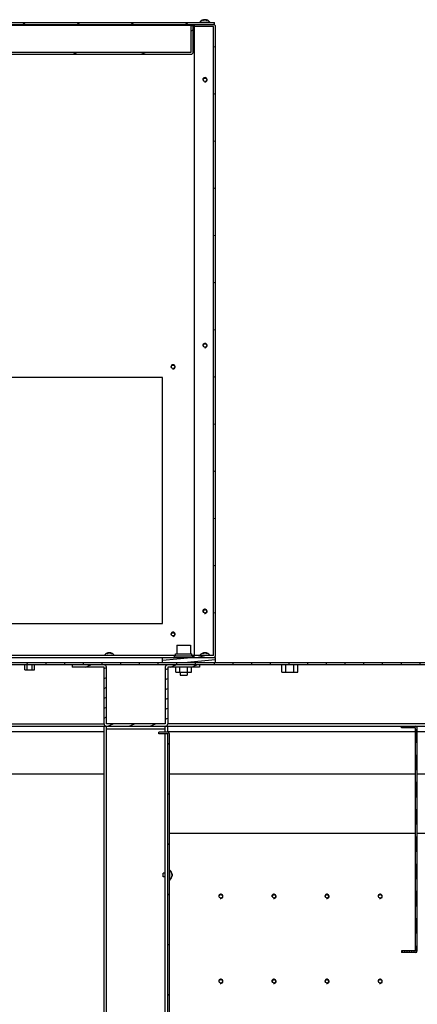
# Model space of a CAD drawing. Header units: millimetres. Extents: x 0 to 8390, y -1 to 5930.
# Tile 14 of 65: x 1420 to 1795, y 2041 to 2967. Entities that reach past the tile are written whole.
import ezdxf

# ---------------------------------------------------------------- set-up
doc = ezdxf.new("R2010")
doc.units = ezdxf.units.MM
doc.header["$LTSCALE"] = 462.55
doc.layers.get('0').update_dxf_attribs({"linetype": 'CONTINUOUS'})
for name, color, linetype in [('02___PRT_ALL_AXES', 7, 'CONTINUOUS'), ('7_ALL_FEATURES', 7, 'CONTINUOUS'), ('ALL_AXIS', 7, 'CONTINUOUS'), ('ALL_COSM_SKETCH', 7, 'CONTINUOUS')]:
    doc.layers.add(name, color=color, linetype=linetype)

msp = doc.modelspace()

# ---------------------------------------------------------------- hatches: boundary and pattern name
at = {"linetype": 'Continuous'}
h = msp.add_hatch(dxfattribs=at)
h.set_pattern_fill('DEFAULT__80', color=2, scale=29.232263, angle=325, style=0, pattern_type=0)
h.set_pattern_definition([(325, (0, 0), (16.76694, 23.94567), [])])
edge = h.paths.add_edge_path()
edge.add_line((1200.56, 2962.84), (1200.56, 2877.84))
edge.add_arc((1202.56, 2962.84), 2, 90, 180)
edge.add_line((1202.56, 2964.84), (1603.56, 2964.84))
edge.add_line((1603.56, 2962.84), (1603.56, 2964.84))
edge.add_line((1202.56, 2962.84), (1603.56, 2962.84))
edge.add_line((1202.56, 2962.84), (1202.56, 2877.84))
edge.add_line((1202.56, 2877.84), (1200.56, 2877.84))
h = msp.add_hatch(dxfattribs=at)
h.set_pattern_fill('DEFAULT__85', color=2, scale=42.851306, angle=165, style=0, pattern_type=0)
h.set_pattern_definition([(165, (0, 0), (-11.09073, -41.3912), [])])
edge = h.paths.add_edge_path()
edge.add_line((1604.56, 2369.34), (1604.56, 2960.84))
edge.add_arc((1602.56, 2369.34), 2, 270, 360)
edge.add_line((1602.56, 2367.34), (1584.56, 2367.34))
edge.add_line((1584.56, 2367.34), (1584.56, 2369.34))
edge.add_line((1602.56, 2369.34), (1584.56, 2369.34))
edge.add_line((1602.56, 2369.34), (1602.56, 2960.84))
edge.add_line((1602.56, 2960.84), (1584.56, 2960.84))
edge.add_line((1584.56, 2962.84), (1584.56, 2960.84))
edge.add_line((1602.56, 2962.84), (1584.56, 2962.84))
edge.add_arc((1602.56, 2960.84), 2, 0, 90)
edge = h.paths.add_edge_path()
edge.add_line((1106.56, 2660.84), (1202.56, 2660.84))
edge.add_line((1106.56, 2662.84), (1106.56, 2660.84))
edge.add_line((1106.56, 2662.84), (1202.56, 2662.84))
edge.add_line((1202.56, 2662.84), (1202.56, 2660.84))
edge = h.paths.add_edge_path()
edge.add_line((1204.56, 2662.84), (1204.56, 2960.84))
edge.add_line((1202.56, 2662.84), (1204.56, 2662.84))
edge.add_line((1202.56, 2662.84), (1202.56, 2960.84))
edge.add_line((1202.56, 2960.84), (1204.56, 2960.84))
h = msp.add_hatch(dxfattribs=at)
h.set_pattern_fill('DEFAULT__84', color=2, scale=27.179811, angle=205, style=0, pattern_type=0)
h.set_pattern_definition([(205, (0, 0), (11.48668, -24.63327), [])])
edge = h.paths.add_edge_path()
edge.add_line((1207.56, 2934.84), (1581.56, 2934.84))
edge.add_arc((1207.56, 2936.84), 2, 180, 270)
edge.add_line((1205.56, 2936.84), (1205.56, 2961.84))
edge.add_line((1207.56, 2961.84), (1205.56, 2961.84))
edge.add_line((1207.56, 2936.84), (1207.56, 2961.84))
edge.add_line((1207.56, 2936.84), (1581.56, 2936.84))
edge.add_line((1581.56, 2936.84), (1581.56, 2961.84))
edge.add_line((1581.56, 2961.84), (1583.56, 2961.84))
edge.add_line((1583.56, 2936.84), (1583.56, 2961.84))
edge.add_arc((1581.56, 2936.84), 2, 270, 360)
h = msp.add_hatch(dxfattribs=at)
h.set_pattern_fill('DEFAULT__104', color=2, scale=17.008153, angle=285, style=0, pattern_type=0)
h.set_pattern_definition([(285, (0, 0), (16.42861, 4.40203), [])])
edge = h.paths.add_edge_path()
edge.add_line((1952.26, 2362.84), (1106.86, 2362.84))
edge.add_line((1952.26, 2360.54), (1952.26, 2362.84))
edge.add_line((1952.26, 2360.54), (1106.86, 2360.54))
edge.add_line((1106.86, 2360.54), (1106.86, 2307.44))
edge.add_arc((1109.16, 2307.44), 2.3, 180, 270)
edge.add_line((1109.16, 2305.14), (1154.56, 2305.14))
edge.add_line((1154.56, 2302.84), (1154.56, 2305.14))
edge.add_line((1109.16, 2302.84), (1154.56, 2302.84))
edge.add_arc((1109.16, 2307.44), 4.6, 180, 270)
edge.add_line((1104.56, 2360.54), (1104.56, 2307.44))
edge.add_arc((1106.86, 2360.54), 2.3, 90, 180)
h = msp.add_hatch(dxfattribs=at)
h.set_pattern_fill('DEFAULT__86', color=2, scale=3.861687, angle=5, style=0, pattern_type=0)
h.set_pattern_definition([(5, (0, 0), (-0.336568, 3.8469925), [])])
edge = h.paths.add_edge_path()
edge.add_line((1554.56, 2362.84), (1604.56, 2362.84))
edge.add_line((1554.56, 2362.84), (1554.56, 2367.34))
edge.add_line((1554.56, 2367.34), (1604.56, 2367.34))
edge.add_line((1604.56, 2362.84), (1604.56, 2367.34))
h = msp.add_hatch(dxfattribs=at)
h.set_pattern_fill('DEFAULT__103', color=2, scale=8.440689, angle=205, style=0, pattern_type=0)
h.set_pattern_definition([(205, (0, 0), (3.56719, -7.649862), [])])
edge = h.paths.add_edge_path()
edge.add_line((1589.56, 2358.24), (1559.56, 2358.24))
edge.add_line((1559.56, 2358.24), (1559.56, 2305.14))
edge.add_arc((1557.26, 2305.14), 2.3, 270, 360)
edge.add_line((1557.26, 2302.84), (1501.86, 2302.84))
edge.add_arc((1501.86, 2305.14), 2.3, 180, 270)
edge.add_line((1499.56, 2305.14), (1499.56, 2358.24))
edge.add_line((1499.56, 2358.24), (1469.56, 2358.24))
edge.add_line((1469.56, 2360.54), (1469.56, 2358.24))
edge.add_line((1499.56, 2360.54), (1469.56, 2360.54))
edge.add_arc((1499.56, 2358.24), 2.3, 0, 90)
edge.add_line((1501.86, 2305.14), (1501.86, 2358.24))
edge.add_line((1557.26, 2305.14), (1501.86, 2305.14))
edge.add_line((1557.26, 2358.24), (1557.26, 2305.14))
edge.add_arc((1559.56, 2358.24), 2.3, 90, 180)
edge.add_line((1589.56, 2360.54), (1559.56, 2360.54))
edge.add_line((1589.56, 2360.54), (1589.56, 2358.24))
h = msp.add_hatch(dxfattribs=at)
h.set_pattern_fill('DEFAULT__64', color=2, scale=42.811459, angle=205, style=0, pattern_type=0)
h.set_pattern_definition([(205, (0, 0), (18.0929, -38.80036), [])])
edge = h.paths.add_edge_path()
edge.add_line((1561.16, 1688.74), (1561.16, 2295.54))
edge.add_arc((1559.56, 1688.74), 1.6, 270, 360)
edge.add_line((1559.56, 1687.14), (1551.16, 1687.14))
edge.add_line((1551.16, 1688.74), (1551.16, 1687.14))
edge.add_line((1559.56, 1688.74), (1551.16, 1688.74))
edge.add_line((1559.56, 1688.74), (1559.56, 2295.54))
edge.add_line((1559.56, 2295.54), (1551.16, 2295.54))
edge.add_line((1551.16, 2295.54), (1551.16, 2297.14))
edge.add_line((1559.56, 2297.14), (1551.16, 2297.14))
edge.add_arc((1559.56, 2295.54), 1.6, 0, 90)
h = msp.add_hatch(dxfattribs=at)
h.set_pattern_fill('DEFAULT__58', color=2, scale=2.232027, angle=85, style=0, pattern_type=0)
h.set_pattern_definition([(85, (0, 0), (-2.2235338, 0.194534), [])])
edge = h.paths.add_edge_path()
edge.add_line((1792.96, 2091.44), (1792.96, 2301.24))
edge.add_line((1792.96, 2301.24), (1779.56, 2301.24))
edge.add_line((1779.56, 2301.24), (1779.56, 2302.84))
edge.add_line((1792.96, 2302.84), (1779.56, 2302.84))
edge.add_arc((1792.96, 2301.24), 1.6, 0, 90)
edge.add_line((1794.56, 2091.44), (1794.56, 2301.24))
edge.add_arc((1792.96, 2091.44), 1.6, 270, 360)
edge.add_line((1792.96, 2089.84), (1779.56, 2089.84))
edge.add_line((1779.56, 2091.44), (1779.56, 2089.84))
edge.add_line((1792.96, 2091.44), (1779.56, 2091.44))

# ---------------------------------------------------------------- linework, layer by layer
at = {"color": 7, "linetype": 'Continuous'}
for p, q in [((1202.56, 2964.84), (1603.56, 2964.84)), ((1603.56, 2962.84), (1603.56, 2964.84)), ((1202.56, 2962.84), (1603.56, 2962.84)), ((1581.56, 2936.84), (1581.56, 2961.84)), ((1581.56, 2961.84), (1583.56, 2961.84)), ((1583.56, 2936.84), (1583.56, 2961.84)), ((1584.56, 2962.84), (1584.56, 2960.84)), ((1602.56, 2960.84), (1584.56, 2960.84)), ((1602.56, 2369.34), (1602.56, 2960.84)), ((1604.56, 2369.34), (1604.56, 2960.84)), ((1207.56, 2936.84), (1581.56, 2936.84)), ((1207.56, 2934.84), (1581.56, 2934.84)), ((1566.86, 2370.94), (1582.26, 2370.94)), ((1104.56, 2362.84), (1954.56, 2362.84)), ((1554.56, 2362.84), (1554.56, 2367.34)), ((1554.56, 2367.34), (1604.56, 2367.34)), ((1584.56, 2367.34), (1584.56, 2369.34)), ((1602.56, 2369.34), (1584.56, 2369.34)), ((1604.56, 2362.84), (1604.56, 2367.34)), ((1952.26, 2360.54), (1106.86, 2360.54)), ((1424.94, 2355.84), (1424.94, 2360.54)), ((1424.94, 2355.84), (1434.17, 2355.84)), ((1427.25, 2355.84), (1427.25, 2360.54)), ((1431.87, 2355.84), (1431.87, 2360.54)), ((1434.17, 2355.84), (1434.17, 2360.54)), ((1469.56, 2360.54), (1469.56, 2358.24)), ((1499.56, 2358.24), (1469.56, 2358.24)), ((1499.56, 2305.14), (1499.56, 2358.24)), ((1501.86, 2305.14), (1501.86, 2358.24)), ((1557.26, 2358.24), (1557.26, 2305.14)), ((1559.56, 2358.24), (1559.56, 2305.14)), ((1589.56, 2358.24), (1559.56, 2358.24)), ((1567.05, 2353.74), (1567.05, 2358.24)), ((1567.05, 2353.74), (1582.06, 2353.74)), ((1570.8, 2353.74), (1570.8, 2358.24)), ((1578.31, 2353.74), (1578.31, 2358.24)), ((1582.06, 2353.74), (1582.06, 2358.24)), ((1589.56, 2360.54), (1589.56, 2358.24)), ((1667.05, 2353.74), (1667.05, 2360.54)), ((1667.05, 2353.74), (1682.06, 2353.74)), ((1670.8, 2353.74), (1670.8, 2360.54)), ((1678.31, 2353.74), (1678.31, 2360.54)), ((1682.06, 2353.74), (1682.06, 2360.54)), ((1106.86, 2302.84), (1894.52, 2302.84)), ((1109.16, 2305.14), (1499.56, 2305.14)), ((1116.16, 2297.84), (1499.56, 2297.84)), ((1499.56, 1685.14), (1499.56, 2302.84)), ((1557.26, 2305.14), (1501.86, 2305.14)), ((1501.86, 1685.14), (1501.86, 2302.84)), ((1557.26, 2300.14), (1501.86, 2300.14)), ((1551.16, 2295.54), (1551.16, 2297.14)), ((1559.56, 2297.14), (1551.16, 2297.14)), ((1557.26, 2297.14), (1557.26, 2302.84)), ((1892.22, 2305.14), (1559.56, 2305.14)), ((1559.56, 2297.14), (1559.56, 2302.84)), ((1559.56, 2297.84), (1792.96, 2297.84)), ((1779.56, 2301.24), (1779.56, 2302.84)), ((1792.96, 2301.24), (1779.56, 2301.24)), ((1792.96, 2091.44), (1792.96, 2301.24)), ((1794.56, 2091.44), (1794.56, 2301.24)), ((1794.56, 2297.84), (1879.56, 2297.84)), ((1559.56, 2295.54), (1551.16, 2295.54)), ((1557.26, 1688.74), (1557.26, 2295.54)), ((1559.56, 1688.74), (1559.56, 2295.54)), ((1561.16, 1688.74), (1561.16, 2295.54)), ((1499.56, 2257.84), (1124.56, 2257.84)), ((1792.96, 2257.84), (1561.16, 2257.84)), ((1859.56, 2257.84), (1794.56, 2257.84)), ((1792.96, 2091.44), (1779.56, 2091.44)), ((1779.56, 2091.44), (1779.56, 2089.84)), ((1792.96, 2089.84), (1779.56, 2089.84))]:
    msp.add_line(p, q, dxfattribs=at)
at = {"color": 3, "linetype": 'Continuous'}
for p, q in [((1792.96, 2201.84), (1561.16, 2201.84)), ((1899.56, 2201.84), (1794.56, 2201.84))]:
    msp.add_line(p, q, dxfattribs=at)
at = {"color": 7, "linetype": 'Continuous'}
for centre, radius, start, end in [((1602.56, 2960.84), 2, 0, 90), ((1581.56, 2936.84), 2, 270, 360), ((1602.56, 2369.34), 2, 270, 360), ((1499.56, 2358.24), 2.3, 0, 90), ((1559.56, 2358.24), 2.3, 90, 180), ((1501.86, 2305.14), 2.3, 180, 270), ((1557.26, 2305.14), 2.3, 270, 360), ((1559.56, 2295.54), 1.6, 0, 90), ((1792.96, 2301.24), 1.6, 0, 90), ((1792.96, 2091.44), 1.6, 270, 360)]:
    msp.add_arc(centre, radius, start, end, dxfattribs=at)
at = {"color": 2, "linetype": 'Continuous'}
for centre in [(1594.56, 2910.84), (1594.56, 2660.84), (1564.56, 2640.84), (1594.56, 2410.84), (1564.56, 2389.34), (1609.56, 2142.84), (1659.56, 2142.84), (1709.56, 2142.84), (1759.56, 2142.84), (1609.56, 2062.84), (1659.56, 2062.84), (1709.56, 2062.84), (1759.56, 2062.84)]:
    msp.add_arc(centre, 2, 255, 195, dxfattribs=at)
at = {"layer": '02___PRT_ALL_AXES', "color": 7, "linetype": 'Continuous'}
for centre in [(1594.56, 2910.84), (1594.56, 2660.84), (1564.56, 2640.84), (1594.56, 2410.84), (1564.56, 2389.34)]:
    msp.add_circle(centre, 1.65, dxfattribs=at)
at = {"layer": '02___PRT_ALL_AXES', "color": 3, "linetype": 'Continuous'}
for centre in [(1609.56, 2142.84), (1659.56, 2142.84), (1709.56, 2142.84), (1759.56, 2142.84), (1609.56, 2062.84), (1659.56, 2062.84), (1709.56, 2062.84), (1759.56, 2062.84)]:
    msp.add_circle(centre, 1.65, dxfattribs=at)
at = {"layer": '7_ALL_FEATURES', "color": 7, "linetype": 'Continuous'}
for p, q in [((1581.56, 2961.84), (1207.56, 2961.84)), ((1583.56, 2960.84), (1584.56, 2960.84)), ((1584.56, 2960.84), (1584.56, 2369.34)), ((1554.56, 2630.84), (1154.56, 2630.84)), ((1554.56, 2399.34), (1554.56, 2630.84)), ((1154.56, 2399.34), (1554.56, 2399.34)), ((1566.86, 2369.34), (1318.35, 2369.34)), ((1319.47, 2367.34), (1554.56, 2367.34)), ((1584.56, 2369.34), (1582.26, 2369.34))]:
    msp.add_line(p, q, dxfattribs=at)
at = {"layer": 'ALL_AXIS', "color": 7, "linetype": 'Continuous'}
for p, q in [((1589.86, 2965.13), (1589.86, 2964.84)), ((1589.86, 2965.13), (1599.26, 2965.13)), ((1599.26, 2965.13), (1599.26, 2964.84)), ((1566.86, 2368.94), (1566.86, 2370.94)), ((1568.06, 2378.94), (1568.06, 2370.94)), ((1568.06, 2378.94), (1581.06, 2378.94)), ((1581.06, 2378.94), (1581.06, 2370.94)), ((1582.26, 2368.94), (1582.26, 2370.94)), ((1499.86, 2369.63), (1499.86, 2369.34)), ((1499.86, 2369.63), (1509.26, 2369.63)), ((1509.26, 2369.63), (1509.26, 2369.34)), ((1566.06, 2367.34), (1566.06, 2368.94)), ((1566.06, 2368.94), (1583.06, 2368.94)), ((1583.06, 2367.34), (1583.06, 2368.94)), ((1589.86, 2369.63), (1589.86, 2369.34)), ((1589.86, 2369.63), (1599.26, 2369.63)), ((1599.26, 2369.63), (1599.26, 2369.34)), ((1571.36, 2353.74), (1571.36, 2350.94)), ((1577.76, 2353.74), (1577.76, 2350.94)), ((1571.36, 2350.94), (1577.76, 2350.94)), ((1561.44, 2167.54), (1561.16, 2167.54)), ((1561.44, 2158.14), (1561.44, 2167.54)), ((1555.16, 2161.24), (1555.16, 2164.44)), ((1557.26, 2164.44), (1555.16, 2164.44)), ((1557.26, 2161.24), (1555.16, 2161.24)), ((1561.44, 2158.14), (1561.16, 2158.14))]:
    msp.add_line(p, q, dxfattribs=at)
for centre in [(1564.56, 2640.84), (1564.56, 2389.34)]:
    msp.add_circle(centre, 1.6, dxfattribs=at)
for centre, start, end in [((1594.56, 2961.24), 39.60193, 140.39807), ((1504.56, 2365.74), 39.60193, 140.39807), ((1594.56, 2365.74), 39.60193, 140.39807), ((1557.56, 2162.84), 309.60193, 50.39807)]:
    msp.add_arc(centre, 6.1, start, end, dxfattribs=at)
at = {"layer": 'ALL_COSM_SKETCH', "color": 7, "linetype": 'Continuous'}
for points, knots in [([(1592.56, 2966.65), (1592.59, 2966.67), (1592.64, 2966.7), (1592.7, 2966.75), (1592.75, 2966.78), (1592.77, 2966.8), (1592.8, 2966.81), (1592.83, 2966.83), (1592.88, 2966.86), (1592.92, 2966.88), (1592.95, 2966.9), (1592.98, 2966.92), (1593.01, 2966.93), (1593.05, 2966.96), (1593.11, 2966.98), (1593.15, 2967.01), (1593.18, 2967.02), (1593.2, 2967.03), (1593.22, 2967.04), (1593.25, 2967.05), (1593.3, 2967.07), (1593.36, 2967.1), (1593.41, 2967.12), (1593.44, 2967.13), (1593.46, 2967.14), (1593.5, 2967.15), (1593.54, 2967.17), (1593.58, 2967.18), (1593.62, 2967.19), (1593.64, 2967.2), (1593.67, 2967.21), (1593.72, 2967.22), (1593.8, 2967.24), (1593.86, 2967.26), (1593.89, 2967.27)], [0, 0, 0, 0, 0.0625, 0.125, 0.15625, 0.171875, 0.1875, 0.21875, 0.25, 0.28125, 0.3125, 0.328125, 0.34375, 0.375, 0.4375, 0.46875, 0.484375, 0.5, 0.515625, 0.53125, 0.5625, 0.625, 0.65625, 0.671875, 0.6875, 0.71875, 0.75, 0.78125, 0.8125, 0.828125, 0.84375, 0.875, 0.9375, 1, 1, 1, 1]), ([(1593.89, 2967.27), (1593.91, 2967.27), (1593.95, 2967.28), (1594, 2967.29), (1594.04, 2967.3), (1594.06, 2967.3), (1594.08, 2967.3), (1594.09, 2967.31), (1594.11, 2967.31), (1594.13, 2967.31), (1594.16, 2967.32), (1594.19, 2967.32), (1594.22, 2967.32), (1594.24, 2967.32), (1594.26, 2967.33), (1594.29, 2967.33), (1594.31, 2967.33), (1594.33, 2967.33), (1594.34, 2967.33), (1594.36, 2967.33), (1594.39, 2967.34), (1594.42, 2967.34), (1594.45, 2967.34), (1594.49, 2967.34), (1594.53, 2967.34), (1594.56, 2967.34)], [0, 0, 0, 0, 0.125, 0.1875, 0.25, 0.28125, 0.3125, 0.328125, 0.34375, 0.375, 0.4375, 0.46875, 0.5, 0.53125, 0.5625, 0.625, 0.65625, 0.671875, 0.6875, 0.71875, 0.75, 0.8125, 0.84375, 0.875, 1, 1, 1, 1]), ([(1594.56, 2967.34), (1594.58, 2967.34), (1594.62, 2967.34), (1594.67, 2967.34), (1594.71, 2967.34), (1594.73, 2967.34), (1594.75, 2967.34), (1594.76, 2967.33), (1594.78, 2967.33), (1594.8, 2967.33), (1594.83, 2967.33), (1594.86, 2967.33), (1594.89, 2967.32), (1594.91, 2967.32), (1594.93, 2967.32), (1594.96, 2967.31), (1594.98, 2967.31), (1595, 2967.31), (1595.01, 2967.31), (1595.03, 2967.3), (1595.06, 2967.3), (1595.09, 2967.29), (1595.12, 2967.29), (1595.16, 2967.28), (1595.2, 2967.27), (1595.22, 2967.27)], [0, 0, 0, 0, 0.125, 0.1875, 0.25, 0.28125, 0.3125, 0.328125, 0.34375, 0.375, 0.4375, 0.46875, 0.5, 0.53125, 0.5625, 0.625, 0.65625, 0.671875, 0.6875, 0.71875, 0.75, 0.8125, 0.84375, 0.875, 1, 1, 1, 1]), ([(1595.22, 2967.27), (1595.25, 2967.26), (1595.31, 2967.25), (1595.38, 2967.23), (1595.43, 2967.22), (1595.45, 2967.21), (1595.48, 2967.2), (1595.52, 2967.19), (1595.56, 2967.17), (1595.61, 2967.16), (1595.64, 2967.14), (1595.67, 2967.13), (1595.7, 2967.12), (1595.75, 2967.1), (1595.8, 2967.08), (1595.85, 2967.06), (1595.88, 2967.05), (1595.9, 2967.04), (1595.92, 2967.03), (1595.95, 2967.01), (1596, 2966.99), (1596.05, 2966.96), (1596.1, 2966.94), (1596.13, 2966.92), (1596.16, 2966.9), (1596.19, 2966.89), (1596.23, 2966.86), (1596.27, 2966.84), (1596.3, 2966.82), (1596.33, 2966.8), (1596.35, 2966.79), (1596.37, 2966.78), (1596.41, 2966.75), (1596.47, 2966.71), (1596.52, 2966.67), (1596.55, 2966.65)], [0, 0, 0, 0, 0.0625, 0.125, 0.15625, 0.171875, 0.1875, 0.21875, 0.25, 0.28125, 0.3125, 0.328125, 0.34375, 0.375, 0.4375, 0.46875, 0.484375, 0.5, 0.515625, 0.53125, 0.5625, 0.625, 0.65625, 0.671875, 0.6875, 0.71875, 0.75, 0.78125, 0.8125, 0.828125, 0.84375, 0.859375, 0.875, 0.9375, 1, 1, 1, 1]), ([(1502.56, 2371.15), (1502.59, 2371.17), (1502.64, 2371.2), (1502.7, 2371.25), (1502.75, 2371.28), (1502.77, 2371.3), (1502.8, 2371.31), (1502.83, 2371.33), (1502.88, 2371.36), (1502.92, 2371.38), (1502.95, 2371.4), (1502.98, 2371.42), (1503.01, 2371.43), (1503.05, 2371.46), (1503.11, 2371.48), (1503.15, 2371.51), (1503.18, 2371.52), (1503.2, 2371.53), (1503.22, 2371.54), (1503.25, 2371.55), (1503.3, 2371.57), (1503.36, 2371.6), (1503.41, 2371.62), (1503.44, 2371.63), (1503.46, 2371.64), (1503.5, 2371.65), (1503.54, 2371.67), (1503.58, 2371.68), (1503.62, 2371.69), (1503.64, 2371.7), (1503.67, 2371.71), (1503.72, 2371.72), (1503.8, 2371.74), (1503.86, 2371.76), (1503.89, 2371.77)], [0, 0, 0, 0, 0.0625, 0.125, 0.15625, 0.171875, 0.1875, 0.21875, 0.25, 0.28125, 0.3125, 0.328125, 0.34375, 0.375, 0.4375, 0.46875, 0.484375, 0.5, 0.515625, 0.53125, 0.5625, 0.625, 0.65625, 0.671875, 0.6875, 0.71875, 0.75, 0.78125, 0.8125, 0.828125, 0.84375, 0.875, 0.9375, 1, 1, 1, 1]), ([(1503.89, 2371.77), (1503.91, 2371.77), (1503.95, 2371.78), (1504, 2371.79), (1504.04, 2371.8), (1504.06, 2371.8), (1504.08, 2371.8), (1504.09, 2371.81), (1504.11, 2371.81), (1504.13, 2371.81), (1504.16, 2371.82), (1504.19, 2371.82), (1504.22, 2371.82), (1504.24, 2371.82), (1504.26, 2371.83), (1504.29, 2371.83), (1504.31, 2371.83), (1504.33, 2371.83), (1504.34, 2371.83), (1504.36, 2371.83), (1504.39, 2371.84), (1504.42, 2371.84), (1504.45, 2371.84), (1504.49, 2371.84), (1504.53, 2371.84), (1504.56, 2371.84)], [0, 0, 0, 0, 0.125, 0.1875, 0.25, 0.28125, 0.3125, 0.328125, 0.34375, 0.375, 0.4375, 0.46875, 0.5, 0.53125, 0.5625, 0.625, 0.65625, 0.671875, 0.6875, 0.71875, 0.75, 0.8125, 0.84375, 0.875, 1, 1, 1, 1]), ([(1504.56, 2371.84), (1504.58, 2371.84), (1504.62, 2371.84), (1504.67, 2371.84), (1504.71, 2371.84), (1504.73, 2371.84), (1504.75, 2371.84), (1504.76, 2371.83), (1504.78, 2371.83), (1504.8, 2371.83), (1504.83, 2371.83), (1504.86, 2371.83), (1504.89, 2371.82), (1504.91, 2371.82), (1504.93, 2371.82), (1504.96, 2371.81), (1504.98, 2371.81), (1505, 2371.81), (1505.01, 2371.81), (1505.03, 2371.8), (1505.06, 2371.8), (1505.09, 2371.79), (1505.12, 2371.79), (1505.16, 2371.78), (1505.2, 2371.77), (1505.22, 2371.77)], [0, 0, 0, 0, 0.125, 0.1875, 0.25, 0.28125, 0.3125, 0.328125, 0.34375, 0.375, 0.4375, 0.46875, 0.5, 0.53125, 0.5625, 0.625, 0.65625, 0.671875, 0.6875, 0.71875, 0.75, 0.8125, 0.84375, 0.875, 1, 1, 1, 1]), ([(1505.22, 2371.77), (1505.25, 2371.76), (1505.31, 2371.75), (1505.38, 2371.73), (1505.43, 2371.72), (1505.45, 2371.71), (1505.48, 2371.7), (1505.52, 2371.69), (1505.56, 2371.67), (1505.61, 2371.66), (1505.64, 2371.64), (1505.67, 2371.63), (1505.7, 2371.62), (1505.75, 2371.6), (1505.8, 2371.58), (1505.85, 2371.56), (1505.88, 2371.55), (1505.9, 2371.54), (1505.92, 2371.53), (1505.95, 2371.51), (1506, 2371.49), (1506.05, 2371.46), (1506.1, 2371.44), (1506.13, 2371.42), (1506.16, 2371.4), (1506.19, 2371.39), (1506.23, 2371.36), (1506.27, 2371.34), (1506.3, 2371.32), (1506.33, 2371.3), (1506.35, 2371.29), (1506.37, 2371.28), (1506.41, 2371.25), (1506.47, 2371.21), (1506.52, 2371.17), (1506.55, 2371.15)], [0, 0, 0, 0, 0.0625, 0.125, 0.15625, 0.171875, 0.1875, 0.21875, 0.25, 0.28125, 0.3125, 0.328125, 0.34375, 0.375, 0.4375, 0.46875, 0.484375, 0.5, 0.515625, 0.53125, 0.5625, 0.625, 0.65625, 0.671875, 0.6875, 0.71875, 0.75, 0.78125, 0.8125, 0.828125, 0.84375, 0.859375, 0.875, 0.9375, 1, 1, 1, 1]), ([(1592.56, 2371.15), (1592.59, 2371.17), (1592.64, 2371.2), (1592.7, 2371.25), (1592.75, 2371.28), (1592.77, 2371.3), (1592.8, 2371.31), (1592.83, 2371.33), (1592.88, 2371.36), (1592.92, 2371.38), (1592.95, 2371.4), (1592.98, 2371.42), (1593.01, 2371.43), (1593.05, 2371.46), (1593.11, 2371.48), (1593.15, 2371.51), (1593.18, 2371.52), (1593.2, 2371.53), (1593.22, 2371.54), (1593.25, 2371.55), (1593.3, 2371.57), (1593.36, 2371.6), (1593.41, 2371.62), (1593.44, 2371.63), (1593.46, 2371.64), (1593.5, 2371.65), (1593.54, 2371.67), (1593.58, 2371.68), (1593.62, 2371.69), (1593.64, 2371.7), (1593.67, 2371.71), (1593.72, 2371.72), (1593.8, 2371.74), (1593.86, 2371.76), (1593.89, 2371.77)], [0, 0, 0, 0, 0.0625, 0.125, 0.15625, 0.171875, 0.1875, 0.21875, 0.25, 0.28125, 0.3125, 0.328125, 0.34375, 0.375, 0.4375, 0.46875, 0.484375, 0.5, 0.515625, 0.53125, 0.5625, 0.625, 0.65625, 0.671875, 0.6875, 0.71875, 0.75, 0.78125, 0.8125, 0.828125, 0.84375, 0.875, 0.9375, 1, 1, 1, 1]), ([(1593.89, 2371.77), (1593.91, 2371.77), (1593.95, 2371.78), (1594, 2371.79), (1594.04, 2371.8), (1594.06, 2371.8), (1594.08, 2371.8), (1594.09, 2371.81), (1594.11, 2371.81), (1594.13, 2371.81), (1594.16, 2371.82), (1594.19, 2371.82), (1594.22, 2371.82), (1594.24, 2371.82), (1594.26, 2371.83), (1594.29, 2371.83), (1594.31, 2371.83), (1594.33, 2371.83), (1594.34, 2371.83), (1594.36, 2371.83), (1594.39, 2371.84), (1594.42, 2371.84), (1594.45, 2371.84), (1594.49, 2371.84), (1594.53, 2371.84), (1594.56, 2371.84)], [0, 0, 0, 0, 0.125, 0.1875, 0.25, 0.28125, 0.3125, 0.328125, 0.34375, 0.375, 0.4375, 0.46875, 0.5, 0.53125, 0.5625, 0.625, 0.65625, 0.671875, 0.6875, 0.71875, 0.75, 0.8125, 0.84375, 0.875, 1, 1, 1, 1]), ([(1594.56, 2371.84), (1594.58, 2371.84), (1594.62, 2371.84), (1594.67, 2371.84), (1594.71, 2371.84), (1594.73, 2371.84), (1594.75, 2371.84), (1594.76, 2371.83), (1594.78, 2371.83), (1594.8, 2371.83), (1594.83, 2371.83), (1594.86, 2371.83), (1594.89, 2371.82), (1594.91, 2371.82), (1594.93, 2371.82), (1594.96, 2371.81), (1594.98, 2371.81), (1595, 2371.81), (1595.01, 2371.81), (1595.03, 2371.8), (1595.06, 2371.8), (1595.09, 2371.79), (1595.12, 2371.79), (1595.16, 2371.78), (1595.2, 2371.77), (1595.22, 2371.77)], [0, 0, 0, 0, 0.125, 0.1875, 0.25, 0.28125, 0.3125, 0.328125, 0.34375, 0.375, 0.4375, 0.46875, 0.5, 0.53125, 0.5625, 0.625, 0.65625, 0.671875, 0.6875, 0.71875, 0.75, 0.8125, 0.84375, 0.875, 1, 1, 1, 1]), ([(1595.22, 2371.77), (1595.25, 2371.76), (1595.31, 2371.75), (1595.38, 2371.73), (1595.43, 2371.72), (1595.45, 2371.71), (1595.48, 2371.7), (1595.52, 2371.69), (1595.56, 2371.67), (1595.61, 2371.66), (1595.64, 2371.64), (1595.67, 2371.63), (1595.7, 2371.62), (1595.75, 2371.6), (1595.8, 2371.58), (1595.85, 2371.56), (1595.88, 2371.55), (1595.9, 2371.54), (1595.92, 2371.53), (1595.95, 2371.51), (1596, 2371.49), (1596.05, 2371.46), (1596.1, 2371.44), (1596.13, 2371.42), (1596.16, 2371.4), (1596.19, 2371.39), (1596.23, 2371.36), (1596.27, 2371.34), (1596.3, 2371.32), (1596.33, 2371.3), (1596.35, 2371.29), (1596.37, 2371.28), (1596.41, 2371.25), (1596.47, 2371.21), (1596.52, 2371.17), (1596.55, 2371.15)], [0, 0, 0, 0, 0.0625, 0.125, 0.15625, 0.171875, 0.1875, 0.21875, 0.25, 0.28125, 0.3125, 0.328125, 0.34375, 0.375, 0.4375, 0.46875, 0.484375, 0.5, 0.515625, 0.53125, 0.5625, 0.625, 0.65625, 0.671875, 0.6875, 0.71875, 0.75, 0.78125, 0.8125, 0.828125, 0.84375, 0.859375, 0.875, 0.9375, 1, 1, 1, 1]), ([(1562.97, 2164.84), (1562.98, 2164.81), (1563.02, 2164.76), (1563.06, 2164.7), (1563.09, 2164.65), (1563.11, 2164.63), (1563.13, 2164.6), (1563.15, 2164.56), (1563.17, 2164.52), (1563.2, 2164.48), (1563.22, 2164.45), (1563.23, 2164.42), (1563.25, 2164.39), (1563.27, 2164.34), (1563.3, 2164.29), (1563.32, 2164.25), (1563.34, 2164.22), (1563.35, 2164.2), (1563.36, 2164.18), (1563.37, 2164.15), (1563.39, 2164.1), (1563.41, 2164.04), (1563.44, 2163.99), (1563.45, 2163.96), (1563.46, 2163.93), (1563.47, 2163.9), (1563.48, 2163.86), (1563.5, 2163.82), (1563.51, 2163.78), (1563.52, 2163.76), (1563.53, 2163.73), (1563.54, 2163.67), (1563.56, 2163.6), (1563.57, 2163.54), (1563.58, 2163.51)], [0, 0, 0, 0, 0.0625, 0.125, 0.15625, 0.171875, 0.1875, 0.21875, 0.25, 0.28125, 0.3125, 0.328125, 0.34375, 0.375, 0.4375, 0.46875, 0.484375, 0.5, 0.515625, 0.53125, 0.5625, 0.625, 0.65625, 0.671875, 0.6875, 0.71875, 0.75, 0.78125, 0.8125, 0.828125, 0.84375, 0.875, 0.9375, 1, 1, 1, 1]), ([(1563.58, 2162.17), (1563.58, 2162.15), (1563.56, 2162.09), (1563.54, 2162.02), (1563.53, 2161.97), (1563.52, 2161.94), (1563.51, 2161.91), (1563.5, 2161.88), (1563.48, 2161.83), (1563.47, 2161.79), (1563.46, 2161.75), (1563.45, 2161.72), (1563.44, 2161.7), (1563.42, 2161.65), (1563.39, 2161.6), (1563.37, 2161.55), (1563.36, 2161.52), (1563.35, 2161.5), (1563.34, 2161.48), (1563.33, 2161.45), (1563.3, 2161.4), (1563.27, 2161.34), (1563.25, 2161.29), (1563.23, 2161.27), (1563.22, 2161.24), (1563.2, 2161.21), (1563.18, 2161.17), (1563.15, 2161.13), (1563.13, 2161.1), (1563.12, 2161.07), (1563.11, 2161.05), (1563.09, 2161.03), (1563.06, 2160.99), (1563.02, 2160.93), (1562.98, 2160.87), (1562.97, 2160.85)], [0, 0, 0, 0, 0.0625, 0.125, 0.15625, 0.171875, 0.1875, 0.21875, 0.25, 0.28125, 0.3125, 0.328125, 0.34375, 0.375, 0.4375, 0.46875, 0.484375, 0.5, 0.515625, 0.53125, 0.5625, 0.625, 0.65625, 0.671875, 0.6875, 0.71875, 0.75, 0.78125, 0.8125, 0.828125, 0.84375, 0.859375, 0.875, 0.9375, 1, 1, 1, 1]), ([(1563.58, 2163.51), (1563.59, 2163.48), (1563.6, 2163.44), (1563.61, 2163.39), (1563.61, 2163.36), (1563.62, 2163.33), (1563.62, 2163.32), (1563.62, 2163.3), (1563.62, 2163.29), (1563.63, 2163.26), (1563.63, 2163.23), (1563.63, 2163.2), (1563.64, 2163.18), (1563.64, 2163.16), (1563.64, 2163.14), (1563.64, 2163.11), (1563.65, 2163.09), (1563.65, 2163.07), (1563.65, 2163.06), (1563.65, 2163.04), (1563.65, 2163.01), (1563.65, 2162.98), (1563.65, 2162.95), (1563.65, 2162.91), (1563.66, 2162.87), (1563.66, 2162.84)], [0, 0, 0, 0, 0.125, 0.1875, 0.25, 0.28125, 0.3125, 0.328125, 0.34375, 0.375, 0.4375, 0.46875, 0.5, 0.53125, 0.5625, 0.625, 0.65625, 0.671875, 0.6875, 0.71875, 0.75, 0.8125, 0.84375, 0.875, 1, 1, 1, 1]), ([(1563.66, 2162.84), (1563.66, 2162.82), (1563.65, 2162.78), (1563.65, 2162.72), (1563.65, 2162.69), (1563.65, 2162.66), (1563.65, 2162.65), (1563.65, 2162.63), (1563.65, 2162.62), (1563.65, 2162.59), (1563.64, 2162.56), (1563.64, 2162.53), (1563.64, 2162.51), (1563.64, 2162.49), (1563.63, 2162.46), (1563.63, 2162.44), (1563.63, 2162.42), (1563.62, 2162.4), (1563.62, 2162.39), (1563.62, 2162.37), (1563.61, 2162.34), (1563.61, 2162.31), (1563.6, 2162.28), (1563.6, 2162.24), (1563.59, 2162.2), (1563.58, 2162.17)], [0, 0, 0, 0, 0.125, 0.1875, 0.25, 0.28125, 0.3125, 0.328125, 0.34375, 0.375, 0.4375, 0.46875, 0.5, 0.53125, 0.5625, 0.625, 0.65625, 0.671875, 0.6875, 0.71875, 0.75, 0.8125, 0.84375, 0.875, 1, 1, 1, 1])]:
    msp.add_open_spline(points, degree=3, knots=knots, dxfattribs=at)

doc.saveas('drawing.dxf')
